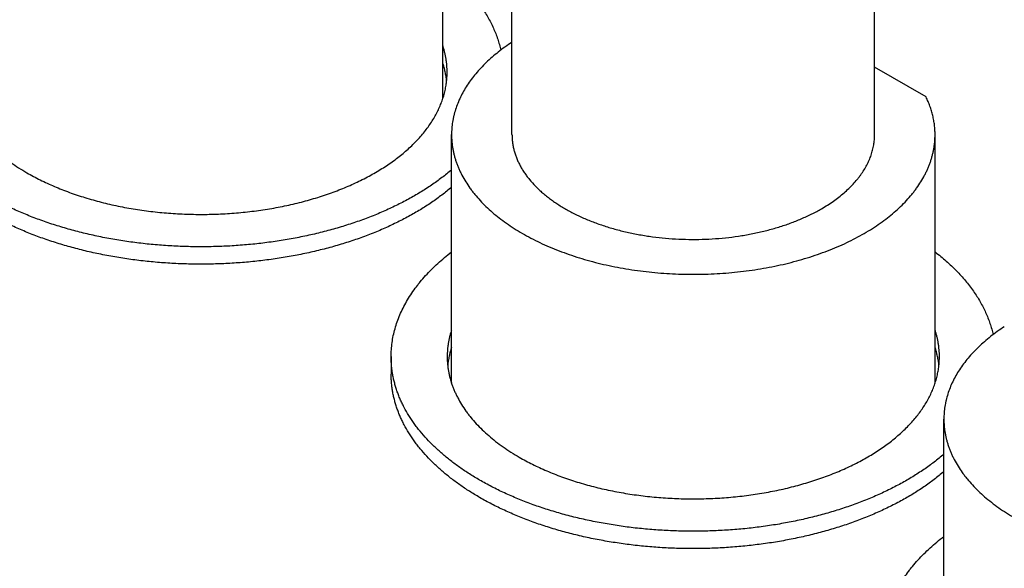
# Model space of a CAD drawing. Header units: inches. Extents: x 0 to 34, y 0 to 22.
# Tile 32 of 80: x 27.273 to 27.782, y 18.798 to 19.081. Entities that reach past the tile are written whole.
import ezdxf

# ---------------------------------------------------------------- set-up
doc = ezdxf.new("R2010")
doc.units = ezdxf.units.IN
doc.header["$LTSCALE"] = 1.87
doc.header["$MEASUREMENT"] = 0
doc.layers.get('0').update_dxf_attribs({"linetype": 'CONTINUOUS'})

msp = doc.modelspace()

# ---------------------------------------------------------------- linework, layer by layer
at = {"color": 7, "linetype": 'CONTINUOUS'}
for p, q in [((27.52735, 19.02164), (27.52735, 19.20943)), ((27.71485, 19.02164), (27.71485, 19.20943)), ((27.49155, 19.04015), (27.49155, 19.16862)), ((27.74145, 19.04116), (27.71485, 19.05652)), ((27.4961, 18.89319), (27.4961, 19.02164)), ((27.7461, 18.89317), (27.7461, 19.02164)), ((27.46485, 18.90693), (27.46485, 18.89795)), ((27.75066, 18.74621), (27.75066, 18.87466))]:
    msp.add_line(p, q, dxfattribs=at)
for points, knots in [([(27.49155, 19.10804), (27.49353, 19.10651), (27.49641, 19.10415), (27.50003, 19.10083), (27.50341, 19.09751), (27.50654, 19.09406), (27.5094, 19.0905), (27.51137, 19.08781), (27.51319, 19.08509), (27.51486, 19.08234), (27.51638, 19.07956), (27.51773, 19.07675), (27.51893, 19.07391), (27.51997, 19.07106), (27.52085, 19.06818), (27.52134, 19.06625), (27.52155, 19.06528)], [0, 0, 0, 0, 0.140868, 0.209387, 0.276641, 0.407426, 0.471046, 0.53353, 0.594927, 0.655296, 0.714699, 0.77321, 0.830906, 0.887874, 0.944206, 1, 1, 1, 1]), ([(27.4938, 19.05391), (27.4938, 19.05448), (27.49377, 19.05564), (27.49367, 19.05736), (27.49349, 19.05909), (27.49324, 19.06081), (27.49293, 19.06253), (27.49254, 19.06425), (27.49209, 19.06595), (27.49174, 19.06708), (27.49155, 19.06765)], [0, 0, 0, 0, 0.12359, 0.247317, 0.371316, 0.495721, 0.620665, 0.746276, 0.872681, 1, 1, 1, 1]), ([(27.52735, 19.06938), (27.52612, 19.06857), (27.52372, 19.06693), (27.52028, 19.06435), (27.51705, 19.06168), (27.51402, 19.05892), (27.51122, 19.05609), (27.50863, 19.05319), (27.50628, 19.05023), (27.50416, 19.0472), (27.50228, 19.04413), (27.50064, 19.041), (27.49925, 19.03784), (27.4981, 19.03464), (27.49736, 19.03194), (27.49689, 19.02978), (27.4966, 19.02816), (27.49638, 19.02653), (27.49622, 19.0249), (27.49613, 19.02327), (27.4961, 19.02219), (27.4961, 19.02164)], [0, 0, 0, 0, 0.07415, 0.146491, 0.217022, 0.285757, 0.352724, 0.417972, 0.481566, 0.543592, 0.604155, 0.663379, 0.721409, 0.77841, 0.834564, 0.862389, 0.890077, 0.917655, 0.94515, 0.972589, 1, 1, 1, 1]), ([(27.49356, 19.0494), (27.49348, 19.05018), (27.49327, 19.05174), (27.49283, 19.05406), (27.49226, 19.05638), (27.4918, 19.05791), (27.49155, 19.05867)], [0, 0, 0, 0, 0.247393, 0.496215, 0.746934, 1, 1, 1, 1]), ([(27.2393, 19.05391), (27.2393, 19.05331), (27.23932, 19.0521), (27.23944, 19.0503), (27.23963, 19.0485), (27.2399, 19.0467), (27.24024, 19.04491), (27.24066, 19.04312), (27.24116, 19.04134), (27.24173, 19.03957), (27.24238, 19.0378), (27.2431, 19.03604), (27.2439, 19.0343), (27.24506, 19.03198), (27.24671, 19.0291), (27.24858, 19.02632), (27.25021, 19.02412), (27.25196, 19.02192), (27.25432, 19.01921), (27.2574, 19.01608), (27.26075, 19.01303), (27.26435, 19.01008), (27.26819, 19.00724), (27.27228, 19.00451), (27.27511, 19.00279), (27.27657, 19.00196)], [0, 0, 0, 0, 0.026937, 0.053906, 0.08094, 0.10807, 0.135328, 0.162744, 0.190348, 0.218168, 0.246232, 0.274566, 0.303194, 0.332141, 0.391063, 0.451498, 0.482329, 0.513584, 0.57741, 0.643064, 0.710602, 0.78006, 0.851451, 0.924772, 1, 1, 1, 1]), ([(27.27657, 19.00196), (27.27768, 19.00131), (27.27995, 19.00005), (27.28344, 18.99825), (27.28704, 18.99652), (27.29075, 18.99487), (27.29457, 18.9933), (27.29848, 18.99181), (27.30248, 18.99041), (27.30657, 18.98909), (27.31074, 18.98786), (27.31643, 18.98633), (27.32371, 18.98465), (27.33264, 18.98302), (27.34174, 18.98178), (27.35098, 18.98092), (27.36031, 18.98046), (27.36967, 18.98039), (27.37901, 18.98072), (27.38828, 18.98145), (27.39744, 18.98257), (27.40643, 18.98407), (27.41377, 18.98564), (27.41953, 18.98709), (27.42375, 18.98826), (27.42789, 18.98952), (27.43195, 18.99087), (27.43593, 18.9923), (27.43981, 18.99381), (27.44359, 18.99541), (27.44726, 18.99709), (27.45083, 18.99884), (27.45428, 19.00067), (27.45761, 19.00257), (27.46082, 19.00454), (27.46391, 19.00657), (27.46686, 19.00867), (27.46967, 19.01084), (27.47235, 19.01306), (27.47488, 19.01533), (27.47726, 19.01766), (27.4795, 19.02004), (27.48158, 19.02246), (27.48351, 19.02493), (27.48528, 19.02743), (27.48689, 19.02998), (27.48833, 19.03255), (27.48961, 19.03516), (27.49072, 19.03779), (27.49167, 19.04044), (27.49244, 19.04311), (27.49305, 19.0458), (27.49348, 19.04849), (27.49374, 19.0512), (27.4938, 19.05301), (27.4938, 19.05391)], [0, 0, 0, 0, 0.015197, 0.030665, 0.046398, 0.062387, 0.078625, 0.0951, 0.111803, 0.128721, 0.145844, 0.163158, 0.198302, 0.234043, 0.27026, 0.306828, 0.343617, 0.380495, 0.417329, 0.453985, 0.490333, 0.526247, 0.561603, 0.579036, 0.596288, 0.613344, 0.630192, 0.64682, 0.663217, 0.679373, 0.695278, 0.710923, 0.726302, 0.741407, 0.756233, 0.770776, 0.785034, 0.799005, 0.81269, 0.82609, 0.839209, 0.852052, 0.864626, 0.876942, 0.889009, 0.900842, 0.912456, 0.923869, 0.9351, 0.946171, 0.957105, 0.967928, 0.978667, 0.989348, 1, 1, 1, 1]), ([(27.7461, 19.02164), (27.7461, 19.02247), (27.74606, 19.02412), (27.74583, 19.02659), (27.74547, 19.02905), (27.74496, 19.03151), (27.7443, 19.03395), (27.74349, 19.03638), (27.74255, 19.03879), (27.74183, 19.04038), (27.74145, 19.04116)], [0, 0, 0, 0, 0.122103, 0.244492, 0.367448, 0.491247, 0.616156, 0.742427, 0.8703, 1, 1, 1, 1]), ([(27.4961, 19.02164), (27.4961, 19.02105), (27.49613, 19.01987), (27.49624, 19.0181), (27.49643, 19.01633), (27.49669, 19.01456), (27.49703, 19.0128), (27.49745, 19.01105), (27.49793, 19.0093), (27.4985, 19.00755), (27.49913, 19.00582), (27.49984, 19.0041), (27.50062, 19.00238), (27.50177, 19.0001), (27.50339, 18.99728), (27.50522, 18.99454), (27.50682, 18.99238), (27.50854, 18.99022), (27.51086, 18.98756), (27.51389, 18.98448), (27.51718, 18.98149), (27.52071, 18.97859), (27.52449, 18.9758), (27.5285, 18.97312), (27.53273, 18.97056), (27.53718, 18.96812), (27.54183, 18.96581), (27.54666, 18.96363), (27.55168, 18.96159), (27.55686, 18.9597), (27.5622, 18.95795), (27.56768, 18.95636), (27.57329, 18.95493), (27.57901, 18.95365), (27.58483, 18.95254), (27.59074, 18.9516), (27.59673, 18.95083), (27.60277, 18.95022), (27.60886, 18.94979), (27.61497, 18.94953), (27.6211, 18.94944), (27.62724, 18.94953), (27.63335, 18.94979), (27.63944, 18.95022), (27.64548, 18.95083), (27.65146, 18.9516), (27.65738, 18.95254), (27.6632, 18.95365), (27.66892, 18.95493), (27.67453, 18.95636), (27.68001, 18.95795), (27.68535, 18.9597), (27.69053, 18.96159), (27.69555, 18.96363), (27.70038, 18.96581), (27.70503, 18.96812), (27.70947, 18.97056), (27.71371, 18.97312), (27.71772, 18.9758), (27.7215, 18.97859), (27.72503, 18.98149), (27.72832, 18.98448), (27.73135, 18.98756), (27.73367, 18.99022), (27.73538, 18.99238), (27.73699, 18.99454), (27.73882, 18.99728), (27.74044, 19.0001), (27.74158, 19.00238), (27.74237, 19.0041), (27.74308, 19.00582), (27.74371, 19.00755), (27.74427, 19.0093), (27.74476, 19.01105), (27.74518, 19.0128), (27.74551, 19.01456), (27.74578, 19.01633), (27.74597, 19.0181), (27.74608, 19.01987), (27.7461, 19.02105), (27.7461, 19.02164)], [0, 0, 0, 0, 0.005619, 0.011245, 0.016885, 0.022544, 0.02823, 0.033949, 0.039708, 0.045511, 0.051366, 0.057276, 0.063248, 0.069287, 0.081578, 0.094186, 0.100617, 0.107137, 0.120452, 0.134147, 0.148236, 0.162726, 0.177619, 0.192914, 0.208607, 0.22469, 0.241151, 0.257978, 0.275153, 0.292658, 0.310473, 0.328574, 0.346938, 0.365538, 0.384349, 0.403342, 0.422488, 0.441757, 0.461119, 0.480544, 0.5, 0.519456, 0.538881, 0.558243, 0.577512, 0.596658, 0.615651, 0.634462, 0.653062, 0.671426, 0.689527, 0.707342, 0.724847, 0.742022, 0.758849, 0.77531, 0.791393, 0.807086, 0.822381, 0.837274, 0.851764, 0.865853, 0.879548, 0.892863, 0.899383, 0.905814, 0.918422, 0.930713, 0.936752, 0.942724, 0.948634, 0.954489, 0.960292, 0.966051, 0.97177, 0.977456, 0.983115, 0.988755, 0.994381, 1, 1, 1, 1]), ([(27.52735, 19.02164), (27.52735, 19.02098), (27.5274, 19.01965), (27.52759, 19.01765), (27.52791, 19.01567), (27.52835, 19.01369), (27.52892, 19.01172), (27.52962, 19.00977), (27.53044, 19.00783), (27.53138, 19.00591), (27.53244, 19.00401), (27.53363, 19.00214), (27.53493, 19.00029), (27.53684, 18.99784), (27.53897, 18.99549), (27.54129, 18.99322), (27.54316, 18.99155), (27.54513, 18.98991), (27.5472, 18.98832), (27.54938, 18.98677), (27.55165, 18.98527), (27.55401, 18.98382), (27.55647, 18.98242), (27.55901, 18.98107), (27.56164, 18.97978), (27.56435, 18.97855), (27.56713, 18.97737), (27.56999, 18.97625), (27.57392, 18.97484), (27.57899, 18.97323), (27.58526, 18.97157), (27.59172, 18.97019), (27.59834, 18.96908), (27.60509, 18.96826), (27.61192, 18.96772), (27.61881, 18.96748), (27.6257, 18.96753), (27.63257, 18.96787), (27.63938, 18.9685), (27.64609, 18.96942), (27.65266, 18.97062), (27.65907, 18.9721), (27.66526, 18.97384), (27.67027, 18.97552), (27.67413, 18.97699), (27.67694, 18.97815), (27.67968, 18.97936), (27.68319, 18.98104), (27.68574, 18.98241), (27.6874, 18.98337)], [0, 0, 0, 0, 0.010653, 0.021334, 0.032072, 0.042896, 0.05383, 0.064902, 0.076133, 0.087546, 0.09916, 0.110993, 0.123061, 0.135376, 0.160788, 0.173907, 0.187307, 0.200992, 0.214964, 0.229222, 0.243766, 0.258592, 0.273697, 0.289076, 0.304722, 0.320627, 0.336783, 0.353181, 0.369809, 0.403711, 0.438395, 0.473751, 0.509665, 0.546015, 0.582672, 0.619506, 0.656385, 0.693174, 0.729743, 0.765962, 0.801703, 0.836848, 0.871282, 0.904902, 0.921377, 0.937615, 0.953605, 0.969338, 1, 1, 1, 1]), ([(27.6874, 18.98337), (27.68847, 18.98399), (27.69056, 18.98525), (27.69356, 18.98726), (27.6964, 18.98936), (27.69905, 18.99153), (27.70151, 18.99377), (27.70379, 18.99608), (27.70553, 18.99808), (27.70681, 18.9997), (27.70801, 19.00131), (27.70939, 19.00337), (27.71084, 19.00589), (27.71207, 19.00846), (27.71308, 19.01106), (27.71374, 19.01325), (27.71416, 19.01501), (27.71441, 19.01633), (27.71461, 19.01766), (27.71475, 19.01899), (27.71484, 19.02031), (27.71485, 19.0212), (27.71485, 19.02164)], [0, 0, 0, 0, 0.07523, 0.148553, 0.219947, 0.289407, 0.356948, 0.422603, 0.486431, 0.517688, 0.548519, 0.608956, 0.66788, 0.725447, 0.781836, 0.837251, 0.864668, 0.891927, 0.919058, 0.946092, 0.973062, 1, 1, 1, 1]), ([(27.4961, 19.00348), (27.49448, 19.00208), (27.49108, 18.99935), (27.48569, 18.99547), (27.47994, 18.99177), (27.47385, 18.98827), (27.46743, 18.98496), (27.46071, 18.98186), (27.4537, 18.97897), (27.44643, 18.97632), (27.43891, 18.9739), (27.43118, 18.97172), (27.42325, 18.96979), (27.41515, 18.96812), (27.40691, 18.96671), (27.39854, 18.96556), (27.39007, 18.96467), (27.38153, 18.96406), (27.37295, 18.96372), (27.36435, 18.96365), (27.35575, 18.96386), (27.34719, 18.96434), (27.33868, 18.96509), (27.33026, 18.96611), (27.32195, 18.9674), (27.31378, 18.96894), (27.30576, 18.97075), (27.29793, 18.9728), (27.29031, 18.97511), (27.28292, 18.97765), (27.27578, 18.98042), (27.26891, 18.98341), (27.26234, 18.98662), (27.25812, 18.98893), (27.25606, 18.99012)], [0, 0, 0, 0, 0.025435, 0.051661, 0.078675, 0.106463, 0.135004, 0.16427, 0.194226, 0.224832, 0.256043, 0.287807, 0.320071, 0.352778, 0.385867, 0.419275, 0.452937, 0.486787, 0.520756, 0.554777, 0.588779, 0.622696, 0.656458, 0.689999, 0.723252, 0.756153, 0.788642, 0.820658, 0.852145, 0.883053, 0.913332, 0.942941, 0.97184, 1, 1, 1, 1]), ([(27.4961, 18.9945), (27.49448, 18.9931), (27.49108, 18.99037), (27.48569, 18.98649), (27.47994, 18.98279), (27.47385, 18.97929), (27.46743, 18.97598), (27.46071, 18.97288), (27.4537, 18.96999), (27.44643, 18.96734), (27.43891, 18.96492), (27.43118, 18.96274), (27.42325, 18.96081), (27.41515, 18.95914), (27.40691, 18.95772), (27.39854, 18.95657), (27.39007, 18.95569), (27.38153, 18.95508), (27.37295, 18.95474), (27.36435, 18.95467), (27.35575, 18.95488), (27.34719, 18.95536), (27.33868, 18.95611), (27.33026, 18.95713), (27.32195, 18.95841), (27.31378, 18.95996), (27.30576, 18.96177), (27.29793, 18.96382), (27.29031, 18.96612), (27.28292, 18.96867), (27.27578, 18.97144), (27.26891, 18.97443), (27.26234, 18.97764), (27.25812, 18.97995), (27.25606, 18.98113)], [0, 0, 0, 0, 0.025435, 0.051661, 0.078675, 0.106463, 0.135004, 0.16427, 0.194226, 0.224832, 0.256043, 0.287807, 0.320071, 0.352778, 0.385867, 0.419275, 0.452937, 0.486787, 0.520756, 0.554777, 0.588779, 0.622696, 0.656458, 0.689999, 0.723252, 0.756153, 0.788642, 0.820658, 0.852145, 0.883053, 0.913332, 0.942941, 0.97184, 1, 1, 1, 1]), ([(27.46485, 18.90693), (27.46485, 18.90814), (27.46494, 18.91056), (27.46532, 18.91419), (27.46595, 18.91781), (27.46684, 18.92141), (27.46797, 18.92498), (27.46935, 18.92852), (27.47098, 18.93203), (27.47285, 18.9355), (27.47496, 18.93892), (27.47691, 18.94171), (27.47858, 18.94392), (27.48034, 18.94612), (27.4827, 18.94885), (27.48573, 18.95203), (27.48898, 18.95513), (27.49244, 18.95816), (27.49486, 18.9601), (27.4961, 18.96106)], [0, 0, 0, 0, 0.056046, 0.112272, 0.168856, 0.225971, 0.28378, 0.342437, 0.402084, 0.46285, 0.524848, 0.588181, 0.620377, 0.652937, 0.719179, 0.786969, 0.856351, 0.927355, 1, 1, 1, 1]), ([(27.74611, 18.96106), (27.74809, 18.95953), (27.75097, 18.95717), (27.75459, 18.95385), (27.75797, 18.95053), (27.7611, 18.94708), (27.76395, 18.94352), (27.76593, 18.94084), (27.76775, 18.93812), (27.76942, 18.93536), (27.77093, 18.93258), (27.77229, 18.92977), (27.77349, 18.92693), (27.77453, 18.92408), (27.77541, 18.9212), (27.77589, 18.91927), (27.77611, 18.9183)], [0, 0, 0, 0, 0.140868, 0.209387, 0.276641, 0.407426, 0.471046, 0.53353, 0.594927, 0.655296, 0.714699, 0.77321, 0.830906, 0.887874, 0.944206, 1, 1, 1, 1]), ([(27.4961, 18.92068), (27.49592, 18.92012), (27.49557, 18.91899), (27.49511, 18.91728), (27.49472, 18.91556), (27.49441, 18.91384), (27.49416, 18.91212), (27.49398, 18.91039), (27.49388, 18.90866), (27.49385, 18.90751), (27.49385, 18.90693)], [0, 0, 0, 0, 0.127324, 0.253732, 0.379345, 0.504288, 0.628692, 0.752689, 0.876413, 1, 1, 1, 1]), ([(27.74835, 18.90693), (27.74835, 18.90751), (27.74833, 18.90866), (27.74822, 18.91039), (27.74805, 18.91211), (27.7478, 18.91383), (27.74749, 18.91555), (27.7471, 18.91727), (27.74664, 18.91898), (27.7463, 18.92011), (27.74611, 18.92067)], [0, 0, 0, 0, 0.12359, 0.247317, 0.371316, 0.495721, 0.620665, 0.746276, 0.872681, 1, 1, 1, 1]), ([(27.78191, 18.9224), (27.78068, 18.9216), (27.77828, 18.91995), (27.77484, 18.91737), (27.77161, 18.9147), (27.76858, 18.91195), (27.76577, 18.90912), (27.76319, 18.90622), (27.76084, 18.90325), (27.75872, 18.90023), (27.75684, 18.89715), (27.7552, 18.89402), (27.75381, 18.89086), (27.75266, 18.88766), (27.75192, 18.88497), (27.75145, 18.8828), (27.75116, 18.88118), (27.75094, 18.87955), (27.75078, 18.87793), (27.75068, 18.8763), (27.75066, 18.87521), (27.75066, 18.87466)], [0, 0, 0, 0, 0.07415, 0.146491, 0.217022, 0.285757, 0.352724, 0.417972, 0.481566, 0.543592, 0.604155, 0.663379, 0.721409, 0.77841, 0.834564, 0.862389, 0.890077, 0.917655, 0.94515, 0.972589, 1, 1, 1, 1]), ([(27.4961, 18.9117), (27.49585, 18.91094), (27.49539, 18.90942), (27.49483, 18.90711), (27.49439, 18.90479), (27.49418, 18.90323), (27.49409, 18.90246)], [0, 0, 0, 0, 0.253067, 0.503788, 0.75261, 1, 1, 1, 1]), ([(27.74812, 18.90242), (27.74804, 18.9032), (27.74783, 18.90476), (27.74739, 18.90708), (27.74682, 18.9094), (27.74636, 18.91093), (27.74611, 18.91169)], [0, 0, 0, 0, 0.247393, 0.496215, 0.746934, 1, 1, 1, 1]), ([(27.51062, 18.84314), (27.50883, 18.84417), (27.50535, 18.84628), (27.50034, 18.84963), (27.49562, 18.85312), (27.49119, 18.85674), (27.48709, 18.86048), (27.4833, 18.86433), (27.4804, 18.86765), (27.47826, 18.87035), (27.47625, 18.87305), (27.47396, 18.87647), (27.47194, 18.88), (27.4705, 18.88285), (27.46953, 18.88499), (27.46864, 18.88715), (27.46784, 18.88932), (27.46714, 18.8915), (27.46653, 18.89368), (27.46601, 18.89588), (27.46559, 18.89808), (27.46526, 18.90029), (27.46503, 18.9025), (27.46489, 18.90471), (27.46485, 18.90619), (27.46485, 18.90693)], [0, 0, 0, 0, 0.075228, 0.148549, 0.21994, 0.289398, 0.356936, 0.42259, 0.486416, 0.517671, 0.548502, 0.608937, 0.667859, 0.696806, 0.725434, 0.753768, 0.781832, 0.809652, 0.837256, 0.864672, 0.89193, 0.91906, 0.946094, 0.973063, 1, 1, 1, 1]), ([(27.49385, 18.90693), (27.49385, 18.90633), (27.49388, 18.90512), (27.49399, 18.90332), (27.49419, 18.90152), (27.49445, 18.89972), (27.4948, 18.89793), (27.49522, 18.89614), (27.49572, 18.89436), (27.49629, 18.89259), (27.49694, 18.89082), (27.49766, 18.88907), (27.49846, 18.88732), (27.49962, 18.885), (27.50127, 18.88212), (27.50314, 18.87934), (27.50477, 18.87714), (27.50651, 18.87494), (27.50888, 18.87224), (27.51196, 18.8691), (27.51531, 18.86605), (27.51891, 18.8631), (27.52275, 18.86026), (27.52683, 18.85753), (27.52967, 18.85582), (27.53112, 18.85498)], [0, 0, 0, 0, 0.026937, 0.053906, 0.08094, 0.10807, 0.135328, 0.162744, 0.190348, 0.218168, 0.246232, 0.274566, 0.303194, 0.332141, 0.391063, 0.451498, 0.482329, 0.513584, 0.57741, 0.643064, 0.710602, 0.78006, 0.851451, 0.924772, 1, 1, 1, 1]), ([(27.53112, 18.85498), (27.53224, 18.85433), (27.53451, 18.85307), (27.538, 18.85127), (27.5416, 18.84954), (27.54531, 18.84789), (27.54913, 18.84632), (27.55304, 18.84483), (27.55704, 18.84343), (27.56113, 18.84211), (27.5653, 18.84088), (27.57099, 18.83935), (27.57827, 18.83767), (27.58719, 18.83604), (27.5963, 18.8348), (27.60554, 18.83394), (27.61487, 18.83348), (27.62422, 18.83341), (27.63357, 18.83374), (27.64284, 18.83447), (27.652, 18.83559), (27.66099, 18.83709), (27.66833, 18.83866), (27.67408, 18.84011), (27.67831, 18.84128), (27.68245, 18.84254), (27.68651, 18.84389), (27.69048, 18.84532), (27.69436, 18.84683), (27.69814, 18.84843), (27.70182, 18.85011), (27.70539, 18.85186), (27.70884, 18.85369), (27.71217, 18.85559), (27.71538, 18.85756), (27.71846, 18.85959), (27.72141, 18.86169), (27.72423, 18.86386), (27.72691, 18.86608), (27.72944, 18.86835), (27.73182, 18.87068), (27.73406, 18.87306), (27.73614, 18.87548), (27.73807, 18.87795), (27.73984, 18.88046), (27.74145, 18.883), (27.74289, 18.88557), (27.74417, 18.88818), (27.74528, 18.89081), (27.74623, 18.89346), (27.747, 18.89613), (27.74761, 18.89882), (27.74804, 18.90152), (27.7483, 18.90422), (27.74835, 18.90603), (27.74835, 18.90693)], [0, 0, 0, 0, 0.015197, 0.030665, 0.046398, 0.062387, 0.078625, 0.0951, 0.111803, 0.128721, 0.145844, 0.163158, 0.198302, 0.234043, 0.27026, 0.306828, 0.343617, 0.380495, 0.417329, 0.453985, 0.490333, 0.526247, 0.561603, 0.579036, 0.596288, 0.613344, 0.630192, 0.64682, 0.663217, 0.679373, 0.695278, 0.710923, 0.726302, 0.741407, 0.756233, 0.770776, 0.785034, 0.799005, 0.81269, 0.82609, 0.839209, 0.852052, 0.864626, 0.876942, 0.889009, 0.900842, 0.912456, 0.923869, 0.9351, 0.946171, 0.957105, 0.967928, 0.978667, 0.989348, 1, 1, 1, 1]), ([(27.51062, 18.83416), (27.50883, 18.83519), (27.50535, 18.8373), (27.50034, 18.84065), (27.49562, 18.84414), (27.49119, 18.84775), (27.48709, 18.85149), (27.4833, 18.85535), (27.4804, 18.85867), (27.47826, 18.86137), (27.47625, 18.86407), (27.47396, 18.86749), (27.47194, 18.87102), (27.4705, 18.87387), (27.46953, 18.87601), (27.46864, 18.87817), (27.46784, 18.88034), (27.46714, 18.88251), (27.46653, 18.8847), (27.46601, 18.8869), (27.46559, 18.8891), (27.46526, 18.89131), (27.46503, 18.89352), (27.46489, 18.89573), (27.46485, 18.89721), (27.46485, 18.89795)], [0, 0, 0, 0, 0.075228, 0.148549, 0.21994, 0.289398, 0.356936, 0.42259, 0.486416, 0.517671, 0.548502, 0.608937, 0.667859, 0.696806, 0.725434, 0.753768, 0.781832, 0.809652, 0.837256, 0.864672, 0.89193, 0.91906, 0.946094, 0.973063, 1, 1, 1, 1]), ([(27.75066, 18.87466), (27.75066, 18.87407), (27.75069, 18.87289), (27.7508, 18.87112), (27.75099, 18.86935), (27.75125, 18.86759), (27.75159, 18.86582), (27.752, 18.86407), (27.75249, 18.86232), (27.75305, 18.86058), (27.75369, 18.85884), (27.7544, 18.85712), (27.75518, 18.8554), (27.75633, 18.85312), (27.75795, 18.8503), (27.75978, 18.84756), (27.76138, 18.8454), (27.7631, 18.84324), (27.76542, 18.84058), (27.76845, 18.8375), (27.77173, 18.83451), (27.77527, 18.83161), (27.77905, 18.82882), (27.78306, 18.82614), (27.78729, 18.82358), (27.79174, 18.82114), (27.79638, 18.81883), (27.80122, 18.81665), (27.80624, 18.81461), (27.81142, 18.81272), (27.81676, 18.81097), (27.82224, 18.80938), (27.82784, 18.80795), (27.83357, 18.80668), (27.83939, 18.80557), (27.8453, 18.80462), (27.85129, 18.80385), (27.85733, 18.80324), (27.86342, 18.80281), (27.86953, 18.80255), (27.87566, 18.80246), (27.88179, 18.80255), (27.88791, 18.80281), (27.894, 18.80324), (27.90004, 18.80385), (27.90602, 18.80462), (27.91193, 18.80557), (27.91776, 18.80668), (27.92348, 18.80795), (27.92909, 18.80938), (27.93457, 18.81097), (27.9399, 18.81272), (27.94509, 18.81461), (27.9501, 18.81665), (27.95494, 18.81883), (27.95959, 18.82114), (27.96403, 18.82358), (27.96827, 18.82614), (27.97228, 18.82882), (27.97605, 18.83161), (27.97959, 18.83451), (27.98288, 18.8375), (27.98591, 18.84058), (27.98823, 18.84324), (27.98994, 18.8454), (27.99154, 18.84756), (27.99338, 18.8503), (27.995, 18.85312), (27.99614, 18.8554), (27.99692, 18.85712), (27.99763, 18.85884), (27.99827, 18.86058), (27.99883, 18.86232), (27.99932, 18.86407), (27.99973, 18.86582), (28.00007, 18.86759), (28.00034, 18.86935), (28.00052, 18.87112), (28.00064, 18.87289), (28.00066, 18.87407), (28.00066, 18.87466)], [0, 0, 0, 0, 0.005619, 0.011245, 0.016885, 0.022544, 0.02823, 0.033949, 0.039708, 0.045511, 0.051366, 0.057276, 0.063248, 0.069287, 0.081578, 0.094186, 0.100617, 0.107137, 0.120452, 0.134147, 0.148236, 0.162726, 0.177619, 0.192914, 0.208607, 0.22469, 0.241151, 0.257978, 0.275153, 0.292658, 0.310473, 0.328574, 0.346938, 0.365538, 0.384349, 0.403342, 0.422488, 0.441757, 0.461119, 0.480544, 0.5, 0.519456, 0.538881, 0.558243, 0.577512, 0.596658, 0.615651, 0.634462, 0.653062, 0.671426, 0.689527, 0.707342, 0.724847, 0.742022, 0.758849, 0.77531, 0.791393, 0.807086, 0.822381, 0.837274, 0.851764, 0.865853, 0.879548, 0.892863, 0.899383, 0.905814, 0.918422, 0.930713, 0.936752, 0.942724, 0.948634, 0.954489, 0.960292, 0.966051, 0.97177, 0.977456, 0.983115, 0.988755, 0.994381, 1, 1, 1, 1]), ([(27.75066, 18.8565), (27.74903, 18.8551), (27.74564, 18.85237), (27.74025, 18.84849), (27.7345, 18.8448), (27.72841, 18.84129), (27.72199, 18.83798), (27.71527, 18.83488), (27.70826, 18.832), (27.70099, 18.82934), (27.69347, 18.82692), (27.68574, 18.82474), (27.67781, 18.82281), (27.66971, 18.82114), (27.66146, 18.81973), (27.6531, 18.81858), (27.64463, 18.81769), (27.63609, 18.81708), (27.62751, 18.81674), (27.61891, 18.81668), (27.61031, 18.81688), (27.60175, 18.81736), (27.59324, 18.81811), (27.58482, 18.81913), (27.57651, 18.82042), (27.56834, 18.82196), (27.56032, 18.82377), (27.55249, 18.82583), (27.54487, 18.82813), (27.53748, 18.83067), (27.53034, 18.83344), (27.52347, 18.83643), (27.5169, 18.83964), (27.51268, 18.84195), (27.51062, 18.84314)], [0, 0, 0, 0, 0.025435, 0.051661, 0.078675, 0.106463, 0.135004, 0.16427, 0.194226, 0.224832, 0.256043, 0.287807, 0.320071, 0.352778, 0.385867, 0.419275, 0.452937, 0.486787, 0.520756, 0.554777, 0.588779, 0.622696, 0.656458, 0.689999, 0.723252, 0.756153, 0.788642, 0.820658, 0.852145, 0.883053, 0.913332, 0.942941, 0.97184, 1, 1, 1, 1]), ([(27.75066, 18.84752), (27.74903, 18.84612), (27.74564, 18.84339), (27.74025, 18.83951), (27.7345, 18.83581), (27.72841, 18.83231), (27.72199, 18.829), (27.71527, 18.8259), (27.70826, 18.82301), (27.70099, 18.82036), (27.69347, 18.81794), (27.68574, 18.81576), (27.67781, 18.81383), (27.66971, 18.81216), (27.66146, 18.81075), (27.6531, 18.8096), (27.64463, 18.80871), (27.63609, 18.8081), (27.62751, 18.80776), (27.61891, 18.80769), (27.61031, 18.8079), (27.60175, 18.80838), (27.59324, 18.80913), (27.58482, 18.81015), (27.57651, 18.81144), (27.56834, 18.81298), (27.56032, 18.81479), (27.55249, 18.81684), (27.54487, 18.81915), (27.53748, 18.82169), (27.53034, 18.82446), (27.52347, 18.82745), (27.5169, 18.83066), (27.51268, 18.83297), (27.51062, 18.83416)], [0, 0, 0, 0, 0.025435, 0.051661, 0.078675, 0.106463, 0.135004, 0.16427, 0.194226, 0.224832, 0.256043, 0.287807, 0.320071, 0.352778, 0.385867, 0.419275, 0.452937, 0.486787, 0.520756, 0.554777, 0.588779, 0.622696, 0.656458, 0.689999, 0.723252, 0.756153, 0.788642, 0.820658, 0.852145, 0.883053, 0.913332, 0.942941, 0.97184, 1, 1, 1, 1]), ([(27.71941, 18.75995), (27.71941, 18.76116), (27.7195, 18.76358), (27.71988, 18.76721), (27.72051, 18.77083), (27.72139, 18.77443), (27.72253, 18.778), (27.72391, 18.78154), (27.72554, 18.78505), (27.72741, 18.78852), (27.72952, 18.79194), (27.73147, 18.79473), (27.73314, 18.79694), (27.7349, 18.79915), (27.73725, 18.80187), (27.74029, 18.80505), (27.74354, 18.80815), (27.747, 18.81118), (27.74942, 18.81312), (27.75066, 18.81408)], [0, 0, 0, 0, 0.056046, 0.112272, 0.168856, 0.225971, 0.28378, 0.342437, 0.402084, 0.46285, 0.524848, 0.588181, 0.620377, 0.652937, 0.719179, 0.786969, 0.856351, 0.927355, 1, 1, 1, 1])]:
    msp.add_open_spline(points, degree=3, knots=knots, dxfattribs=at)
for points in [[(27.49156, 19.04019), (27.49156, 19.04021), (27.49156, 19.04022), (27.49155, 19.04023)], [(27.4961, 18.89327), (27.4961, 18.89325), (27.49609, 18.89324), (27.49609, 18.89323)], [(27.74612, 18.89322), (27.74612, 18.89323), (27.74611, 18.89324), (27.74611, 18.89325)]]:
    msp.add_open_spline(points, degree=3, dxfattribs=at)

doc.saveas('drawing.dxf')
